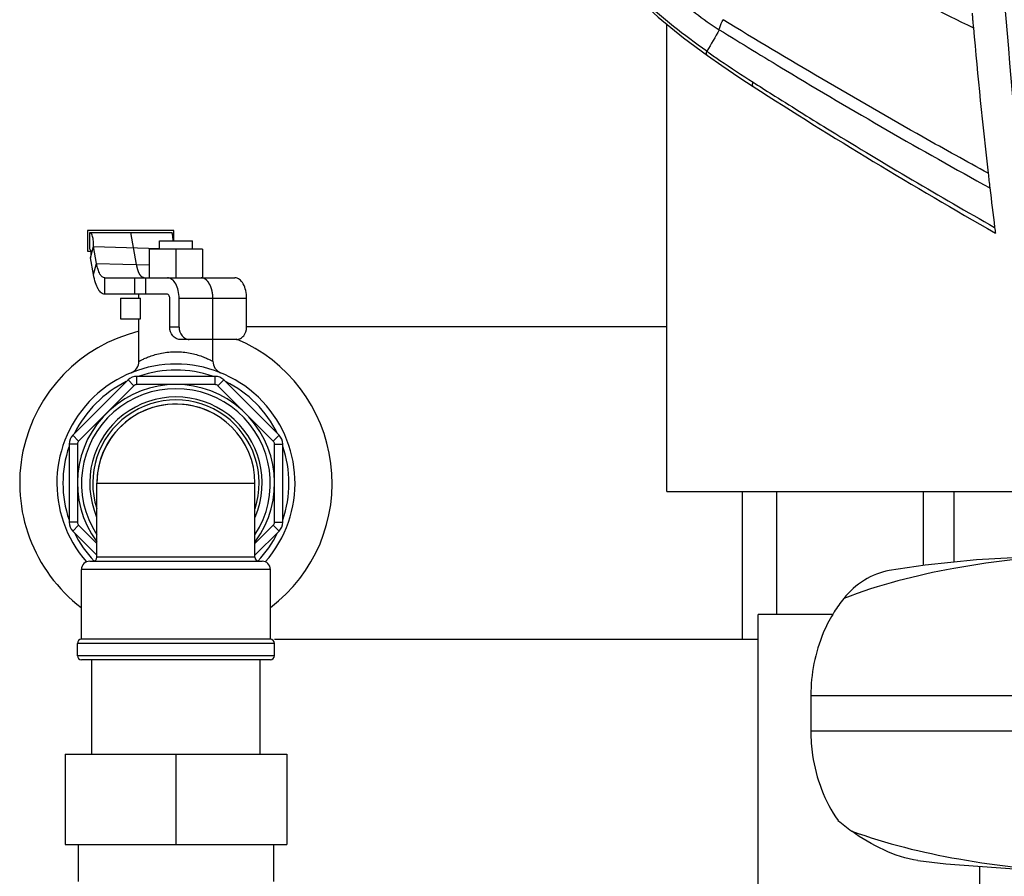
# Model space of a CAD drawing. Header units: millimetres. Extents: x 0 to 4000, y 0 to 3000.
# Tile 82 of 171: x 507 to 746, y 1765 to 1974. Entities that reach past the tile are written whole.
import ezdxf

# ---------------------------------------------------------------- set-up
doc = ezdxf.new("R2010")
doc.units = ezdxf.units.MM
doc.header["$LTSCALE"] = 219.99956
doc.layers.get('0').update_dxf_attribs({"linetype": 'CONTINUOUS'})
for name, color, linetype in [('ASSI', 7, 'CONTINUOUS'), ('CURVE', 7, 'CONTINUOUS'), ('SUPERFICI', 7, 'CONTINUOUS')]:
    doc.layers.add(name, color=color, linetype=linetype)

msp = doc.modelspace()

# ---------------------------------------------------------------- linework, layer by layer
at = {"color": 7, "linetype": 'CONTINUOUS'}
for p, q in [((664.24, 1858.68), (664.24, 1972.41)), ((685.27, 1957.26), (685.28, 1957.26)), ((523.2, 1922.18), (523.2, 1917.18)), ((544.2, 1922.18), (523.2, 1922.18)), ((523.7, 1917.68), (523.7, 1921.68)), ((523.7, 1921.68), (543.7, 1921.68)), ((544.2, 1919.68), (544.2, 1922.18)), ((523.9, 1915.56), (524.63, 1918.27)), ((525.38, 1914.18), (524.63, 1918.27)), ((540.7, 1917.68), (540.7, 1919.68)), ((540.7, 1919.68), (548.7, 1919.68)), ((548.7, 1917.68), (548.7, 1919.68)), ((523.2, 1917.18), (523.95, 1917.18)), ((538.2, 1917.68), (538.2, 1910.68)), ((551.2, 1917.68), (538.2, 1917.68)), ((544.7, 1917.68), (544.7, 1910.68)), ((551.2, 1917.68), (551.2, 1910.68)), ((524.64, 1911.46), (523.9, 1915.56)), ((535.7, 1905.68), (535.7, 1906.68)), ((531.2, 1905.68), (531.2, 1900.68)), ((531.2, 1905.68), (536.06, 1905.68)), ((536.06, 1900.68), (536.06, 1905.68)), ((543.2, 1898.68), (543.2, 1905.68)), ((545.48, 1898.68), (545.48, 1905.68)), ((561.92, 1898.68), (561.92, 1905.68)), ((531.2, 1900.68), (536.06, 1900.68)), ((535.7, 1890.35), (535.7, 1900.68)), ((664.24, 1898.73), (561.92, 1898.73)), ((559.46, 1895.68), (545.67, 1895.68)), ((553.7, 1890.35), (553.7, 1895.68)), ((533.05, 1885.8), (519.58, 1872.33)), ((554.23, 1886.68), (535.17, 1886.68)), ((569.82, 1872.33), (556.35, 1885.8)), ((518.7, 1870.21), (518.7, 1851.15)), ((570.7, 1851.15), (570.7, 1870.21)), ((664.24, 1858.68), (753.53, 1858.68)), ((691.04, 1828.68), (691.04, 1858.68)), ((726.73, 1840.67), (726.73, 1858.68)), ((734.2, 1841.44), (734.2, 1858.68)), ((519.58, 1849.03), (525.45, 1843.16)), ((563.95, 1843.16), (569.82, 1849.03)), ((523.7, 1841.68), (565.7, 1841.68)), ((686.5, 1748.68), (686.5, 1828.68)), ((704.7, 1828.68), (686.5, 1828.68)), ((567.7, 1822.68), (521.7, 1822.68)), ((686.5, 1822.63), (568.7, 1822.63)), ((567.7, 1817.68), (521.7, 1817.68)), ((524.2, 1794.68), (524.2, 1817.68)), ((565.2, 1794.68), (565.2, 1817.68)), ((699.31, 1808.99), (699.31, 1800.34)), ((517.7, 1794.68), (517.7, 1772.68)), ((517.7, 1794.68), (571.7, 1794.68)), ((544.7, 1794.68), (544.7, 1772.68)), ((571.7, 1794.68), (571.7, 1772.68)), ((517.7, 1772.68), (571.7, 1772.68)), ((520.9, 1772.68), (520.9, 1763.68)), ((568.5, 1772.68), (568.5, 1763.68)), ((740.5, 1748.68), (740.5, 1767.4))]:
    msp.add_line(p, q, dxfattribs=at)
at = {"color": 9, "linetype": 'CONTINUOUS'}
for p, q in [((685.27, 1958.29), (685.73, 1957.99)), ((524.63, 1918.27), (540.71, 1917.81)), ((545.48, 1898.68), (543.2, 1898.68)), ((534.47, 1884.39), (533.05, 1885.8)), ((535.17, 1884.68), (535.17, 1886.68)), ((554.23, 1884.68), (535.17, 1884.68)), ((554.23, 1884.68), (554.23, 1886.68)), ((554.94, 1884.39), (556.35, 1885.8)), ((534.47, 1884.39), (520.99, 1870.91)), ((568.41, 1870.91), (554.94, 1884.39)), ((520.99, 1870.91), (519.58, 1872.33)), ((568.41, 1870.91), (569.82, 1872.33)), ((520.7, 1870.21), (518.7, 1870.21)), ((520.7, 1870.21), (520.7, 1851.15)), ((568.7, 1851.15), (568.7, 1870.21)), ((568.7, 1870.21), (570.7, 1870.21)), ((682.7, 1822.63), (682.7, 1858.68)), ((520.7, 1851.15), (518.7, 1851.15)), ((568.7, 1851.15), (570.7, 1851.15)), ((520.99, 1850.45), (519.58, 1849.03)), ((520.99, 1850.45), (525.45, 1845.99)), ((563.95, 1845.99), (568.41, 1850.45)), ((568.41, 1850.45), (569.82, 1849.03)), ((563.95, 1842.68), (525.45, 1842.68)), ((567.7, 1839.68), (521.7, 1839.68)), ((568.7, 1821.68), (520.7, 1821.68)), ((568.7, 1818.68), (520.7, 1818.68)), ((699.31, 1808.99), (854.68, 1808.99)), ((854.68, 1800.34), (699.31, 1800.34))]:
    msp.add_line(p, q, dxfattribs=at)
at = {"color": 7, "linetype": 'CONTINUOUS'}
for points in [[(649.78, 1988.58), (652.5, 1984.12), (656.78, 1979.15), (662.1, 1974.14), (668.29, 1969.11), (674.14, 1964.78)], [(674.14, 1964.78), (677.61, 1962.35), (682.02, 1959.38), (685.27, 1957.26)], [(765.51, 1842.99), (753.03, 1842.75), (739.63, 1841.98), (727.16, 1840.73), (718.37, 1839.41)], [(725.35, 1768.84), (732.18, 1768.03), (748.89, 1766.77), (765.51, 1766.34)]]:
    msp.add_lwpolyline(points, dxfattribs=at)
for centre, radius, start, end in [((2246.79, 2106.81), 1513.95, 185.1253, 186.47365), ((1366.21, 3016.22), 1259, 237.25823, 240.39526), ((1949.12, 2074.1), 1214.49, 186.5235, 186.69252), ((1873.57, 2065.17), 1138.41, 186.68933, 187.17605), ((544.7, 1860.68), 38.05, 103.6866, 232.7381), ((544.7, 1860.68), 38.05, 307.2619, 67.1406), ((544.7, 1860.68), 29, 318.5726, 221.4274), ((532.7, 1890.35), 3, 292.025, 360), ((556.7, 1890.35), 3, 180, 247.975), ((544.7, 1860.68), 24, 323.5151, 216.4778), ((535.17, 1883.68), 3, 90, 135), ((554.23, 1883.68), 3, 45, 90), ((544.7, 1860.68), 23, 326.8326, 213.1675), ((544.7, 1860.68), 19.25, 63.2244, 179.998), ((521.7, 1870.21), 3, 135, 180), ((567.7, 1870.21), 3, 0, 45), ((544.7, 1860.68), 19.25, 0.002, 0.7494), ((521.7, 1851.15), 3, 180, 225), ((567.7, 1851.15), 3, 315, 360), ((523.7, 1839.68), 2, 90, 180), ((524.45, 1842.68), 1, 270, 360), ((564.95, 1842.68), 1, 180, 270), ((565.7, 1839.68), 2, 0, 90), ((733.17, 1811.67), 33.26, 141.0357, 147.9355), ((734.2, 1811), 34.49, 147.8987, 149.0365), ((521.7, 1821.68), 1, 90, 180), ((567.7, 1821.68), 1, 0, 90), ((521.7, 1818.68), 1, 180, 270), ((567.7, 1818.68), 1, 270, 360), ((748.53, 1830.01), 66.78, 230.3598, 233.9799)]:
    msp.add_arc(centre, radius, start, end, dxfattribs=at)
at = {"color": 9, "linetype": 'CONTINUOUS'}
for centre, radius, start, end in [((823.74, 2178.73), 260.3, 234.8695, 235.0366), ((1377.96, 3044.06), 1287.92, 237.48781, 237.7426), ((544.7, 1860.68), 27.52, 71.0696, 108.9304), ((544.7, 1860.68), 27.52, 116.0696, 153.9304), ((535.17, 1883.68), 1, 90, 135), ((554.23, 1883.68), 1, 45, 90), ((544.7, 1860.68), 27.52, 26.0696, 63.9304), ((544.7, 1860.68), 21, 336.8533, 203.1467), ((544.7, 1860.68), 20.25, 342.1783, 197.8216), ((521.7, 1870.21), 1, 135, 180), ((567.7, 1870.21), 1, 0, 45), ((544.7, 1860.68), 27.52, 161.0696, 198.9304), ((544.7, 1860.68), 27.52, 341.0696, 18.9304), ((521.7, 1851.15), 1, 180, 225), ((567.7, 1851.15), 1, 315, 360), ((544.7, 1860.68), 27.52, 206.0696, 223.5619), ((544.7, 1860.68), 27.52, 316.4381, 333.9304)]:
    msp.add_arc(centre, radius, start, end, dxfattribs=at)
at = {"color": 7, "linetype": 'CONTINUOUS'}
for points, knots in [([(753.32, 1925.2), (751.5, 1946.17), (743.95, 2030.09), (735.34, 2113.92), (728.29, 2176.75)], [0, 0, 0, 0, 0.24973, 1, 1, 1, 1]), ([(751.11, 1923.01), (748.06, 1961.71), (741.02, 2039.34), (733.08, 2116.88), (728.86, 2155.78)], [0, 0, 0, 0, 0.498039, 1, 1, 1, 1]), ([(738.58, 1975.11), (738.61, 1974.77), (738.67, 1974.04), (738.78, 1972.86), (738.85, 1972.01), (738.89, 1971.56)], [0, 0, 0, 0, 0.283354, 0.621623, 1, 1, 1, 1]), ([(524.63, 1918.27), (524.64, 1918.84), (524.62, 1919.77), (524.39, 1920.89), (524.1, 1921.49), (523.81, 1921.68), (523.7, 1921.68)], [0, 0, 0, 0, 0.461031, 0.749529, 0.913286, 1, 1, 1, 1]), ([(544.02, 1919.69), (544, 1919.95), (543.96, 1920.42), (543.89, 1920.97), (543.83, 1921.32), (543.79, 1921.51), (543.76, 1921.61), (543.72, 1921.68), (543.7, 1921.68)], [0, 0, 0, 0, 0.386118, 0.699832, 0.820503, 0.912365, 0.972333, 1, 1, 1, 1]), ([(744.07, 1922.96), (744.11, 1922.7), (744.16, 1922.24), (744.22, 1921.78), (744.25, 1921.58)], [0, 0, 0, 0, 0.558071, 1, 1, 1, 1]), ([(523.7, 1917.68), (523.75, 1917.68), (523.9, 1917.53), (523.93, 1917.34), (523.95, 1917.2)], [0, 0, 0, 0, 0.243122, 1, 1, 1, 1]), ([(523.95, 1917.2), (523.98, 1916.99), (523.99, 1916.44), (523.94, 1915.89), (523.9, 1915.56)], [0, 0, 0, 0, 0.381876, 1, 1, 1, 1]), ([(545.67, 1895.68), (545.35, 1895.68), (544.67, 1895.85), (543.56, 1896.78), (543.2, 1897.93), (543.2, 1898.68)], [0, 0, 0, 0, 0.22888, 0.471875, 1, 1, 1, 1]), ([(545.48, 1898.68), (545.48, 1897.93), (545.84, 1896.78), (546.95, 1895.85), (547.62, 1895.68), (547.95, 1895.68)], [0, 0, 0, 0, 0.528125, 0.77112, 1, 1, 1, 1]), ([(559.46, 1895.68), (559.78, 1895.68), (560.46, 1895.85), (561.57, 1896.78), (561.92, 1897.93), (561.92, 1898.68)], [0, 0, 0, 0, 0.22888, 0.471875, 1, 1, 1, 1]), ([(718.37, 1839.41), (716.26, 1839.02), (712.05, 1837.36), (708.73, 1834.34), (707.31, 1832.59)], [0, 0, 0, 0, 0.487468, 1, 1, 1, 1]), ([(704.63, 1828.75), (703.76, 1827.3), (700.66, 1821.16), (699.31, 1814.17), (699.31, 1808.99)], [0, 0, 0, 0, 0.245403, 1, 1, 1, 1]), ([(699.31, 1800.34), (699.31, 1798.38), (699.86, 1790.75), (702.67, 1783.24), (705.93, 1778.59)], [0, 0, 0, 0, 0.256691, 1, 1, 1, 1]), ([(725.35, 1768.84), (722.49, 1769.23), (716.8, 1771.17), (711.7, 1774.22), (709.26, 1776)], [0, 0, 0, 0, 0.489132, 1, 1, 1, 1])]:
    msp.add_open_spline(points, degree=3, knots=knots, dxfattribs=at)
at = {"color": 9, "linetype": 'CONTINUOUS'}
for points, knots in [([(651.7, 2020.08), (651.86, 2010.26), (654.24, 1995.21), (665.59, 1979.4), (673.02, 1973.54), (677.01, 1971.08)], [0, 0, 0, 0, 0.512574, 0.75561, 1, 1, 1, 1]), ([(673.95, 1965.84), (668.47, 1969.75), (661.04, 1975.37), (653.38, 1983.49), (650.79, 1987.11), (649.93, 1988.81)], [0, 0, 0, 0, 0.603957, 0.829763, 1, 1, 1, 1]), ([(709.13, 1987.88), (711.6, 1986.38), (721.35, 1980.63), (731.26, 1975.11), (738.89, 1971.56)], [0, 0, 0, 0, 0.255805, 1, 1, 1, 1]), ([(677.01, 1971.08), (677.04, 1971.27), (677.25, 1972.11), (677.61, 1972.91), (677.94, 1973.51)], [0, 0, 0, 0, 0.213508, 1, 1, 1, 1]), ([(742.49, 1936.12), (737.21, 1939.03), (723.61, 1946.53), (702.09, 1959), (685.88, 1968.59), (677.94, 1973.51)], [0, 0, 0, 0, 0.242656, 0.62445, 1, 1, 1, 1]), ([(677.01, 1971.08), (682.37, 1967.76), (704.09, 1954.49), (726.14, 1941.78), (742.91, 1932.56)], [0, 0, 0, 0, 0.247912, 1, 1, 1, 1]), ([(674.14, 1964.78), (674.09, 1964.82), (673.85, 1965.13), (673.89, 1965.55), (673.95, 1965.84)], [0, 0, 0, 0, 0.188455, 1, 1, 1, 1]), ([(674.57, 1965.41), (675.44, 1964.8), (678.97, 1962.37), (682.55, 1960.02), (685.27, 1958.29)], [0, 0, 0, 0, 0.247007, 1, 1, 1, 1]), ([(685.28, 1957.26), (685.23, 1957.28), (685.03, 1957.61), (685.18, 1958), (685.27, 1958.29)], [0, 0, 0, 0, 0.153174, 1, 1, 1, 1]), ([(690.57, 1954.93), (695.09, 1952.07), (712.73, 1941.09), (730.64, 1930.54), (744.07, 1922.96)], [0, 0, 0, 0, 0.25733, 1, 1, 1, 1]), ([(535.7, 1890.35), (535.71, 1890.36), (535.78, 1890.38), (535.9, 1890.46), (536.13, 1890.57), (536.42, 1890.72), (536.8, 1890.9), (537.44, 1891.19), (538.4, 1891.57), (539.73, 1892.01), (541.84, 1892.51), (543.54, 1892.68), (544.7, 1892.68)], [0, 0, 0, 0, 0.005404, 0.021502, 0.047821, 0.083748, 0.128508, 0.181317, 0.30806, 0.458487, 0.627676, 1, 1, 1, 1]), ([(544.7, 1892.68), (545.3, 1892.68), (546.46, 1892.62), (548.14, 1892.37), (549.67, 1892.01), (550.82, 1891.63), (551.63, 1891.32), (552.15, 1891.1), (552.6, 1890.9), (552.98, 1890.71), (553.27, 1890.58), (553.52, 1890.44), (553.59, 1890.42), (553.71, 1890.33), (553.7, 1890.35)], [0, 0, 0, 0, 0.189945, 0.372591, 0.541704, 0.692064, 0.758696, 0.818764, 0.87155, 0.916289, 0.9522, 0.978508, 0.994599, 1, 1, 1, 1]), ([(765.51, 1842.99), (754.99, 1842.99), (735.23, 1840.8), (715.93, 1835.97), (707.31, 1832.59)], [0, 0, 0, 0, 0.531926, 1, 1, 1, 1]), ([(709.26, 1776), (717.69, 1772.91), (736.33, 1768.38), (755.4, 1766.34), (765.51, 1766.34)], [0, 0, 0, 0, 0.470675, 1, 1, 1, 1])]:
    msp.add_open_spline(points, degree=3, knots=knots, dxfattribs=at)
msp.add_open_spline([(677.01, 1971.08), (676.07, 1969.29), (675.06, 1967.53), (673.95, 1965.84)], degree=3, dxfattribs=at)
at = {"layer": 'ASSI', "color": 7, "linetype": 'CONTINUOUS'}
for p, q in [((525.45, 1842.68), (525.45, 1860.68)), ((563.95, 1842.68), (563.95, 1860.68)), ((521.7, 1822.68), (521.7, 1839.68)), ((567.7, 1822.68), (567.7, 1839.68)), ((520.7, 1818.68), (520.7, 1821.68)), ((568.7, 1818.68), (568.7, 1821.68))]:
    msp.add_line(p, q, dxfattribs=at)
at = {"layer": 'ASSI', "color": 9, "linetype": 'CONTINUOUS'}
msp.add_line((525.45, 1860.68), (563.95, 1860.68), dxfattribs=at)
at = {"layer": 'ASSI', "color": 7, "linetype": 'CONTINUOUS'}
msp.add_arc((544.7, 1860.68), 19.25, 0, 180, dxfattribs=at)
at = {"layer": 'CURVE', "color": 40, "linetype": 'CONTINUOUS'}
for p, q in [((535.12, 1913.9), (533.7, 1921.68)), ((553.7, 1895.68), (553.7, 1905.68))]:
    msp.add_line(p, q, dxfattribs=at)
for points, knots in [([(536.96, 1910.68), (536.94, 1910.69), (536.89, 1910.7), (536.82, 1910.71), (536.76, 1910.73), (536.71, 1910.74), (536.68, 1910.75), (536.65, 1910.76), (536.62, 1910.76), (536.61, 1910.77), (536.6, 1910.77), (536.59, 1910.77), (536.58, 1910.77), (536.58, 1910.77), (536.58, 1910.78), (536.57, 1910.78), (536.57, 1910.78), (536.56, 1910.79), (536.55, 1910.8), (536.53, 1910.81), (536.52, 1910.82), (536.49, 1910.84), (536.45, 1910.87), (536.4, 1910.91), (536.34, 1910.96), (536.3, 1910.99), (536.28, 1911.01), (536.26, 1911.02), (536.24, 1911.03), (536.23, 1911.04), (536.23, 1911.05), (536.22, 1911.05), (536.22, 1911.05), (536.21, 1911.06), (536.21, 1911.06), (536.21, 1911.07), (536.2, 1911.07), (536.19, 1911.09), (536.18, 1911.11), (536.16, 1911.14), (536.13, 1911.17), (536.1, 1911.21), (536.07, 1911.26), (536.04, 1911.3), (536.01, 1911.34), (535.98, 1911.38), (535.95, 1911.42), (535.93, 1911.45), (535.92, 1911.47), (535.91, 1911.48), (535.9, 1911.49), (535.89, 1911.5), (535.89, 1911.51), (535.88, 1911.51), (535.88, 1911.51), (535.88, 1911.52), (535.88, 1911.52), (535.87, 1911.53), (535.87, 1911.54), (535.86, 1911.56), (535.85, 1911.58), (535.84, 1911.6), (535.82, 1911.64), (535.8, 1911.69), (535.77, 1911.75), (535.74, 1911.82), (535.71, 1911.88), (535.68, 1911.94), (535.66, 1912), (535.63, 1912.05), (535.61, 1912.09), (535.6, 1912.11), (535.59, 1912.13), (535.59, 1912.14), (535.58, 1912.15), (535.58, 1912.16), (535.58, 1912.17), (535.58, 1912.17), (535.57, 1912.19), (535.56, 1912.22), (535.55, 1912.26), (535.54, 1912.29), (535.52, 1912.34), (535.49, 1912.43), (535.45, 1912.55), (535.41, 1912.67), (535.39, 1912.76), (535.37, 1912.81), (535.36, 1912.85), (535.35, 1912.88), (535.34, 1912.9), (535.34, 1912.92), (535.33, 1912.93), (535.33, 1912.94), (535.33, 1912.94), (535.33, 1912.95), (535.32, 1912.96), (535.32, 1912.98), (535.31, 1913.01), (535.31, 1913.05), (535.29, 1913.11), (535.28, 1913.18), (535.26, 1913.27), (535.23, 1913.39), (535.2, 1913.54), (535.16, 1913.72), (535.13, 1913.84), (535.12, 1913.9)], [0, 0, 0, 0, 0.03125, 0.0625, 0.09375, 0.109375, 0.125, 0.140625, 0.148438, 0.15625, 0.160156, 0.164062, 0.166016, 0.166992, 0.167969, 0.169922, 0.171875, 0.175781, 0.179688, 0.1875, 0.195312, 0.203125, 0.21875, 0.25, 0.28125, 0.296875, 0.304688, 0.3125, 0.320312, 0.324219, 0.328125, 0.330078, 0.332031, 0.333008, 0.333984, 0.335938, 0.339844, 0.34375, 0.351562, 0.359375, 0.375, 0.390625, 0.40625, 0.421875, 0.4375, 0.453125, 0.46875, 0.476562, 0.484375, 0.488281, 0.492188, 0.496094, 0.498047, 0.499023, 0.5, 0.500977, 0.501953, 0.503906, 0.507812, 0.511719, 0.515625, 0.523438, 0.53125, 0.546875, 0.5625, 0.578125, 0.59375, 0.609375, 0.625, 0.640625, 0.648438, 0.65625, 0.660156, 0.664062, 0.666016, 0.666992, 0.667969, 0.669922, 0.671875, 0.679688, 0.6875, 0.695312, 0.703125, 0.71875, 0.75, 0.78125, 0.796875, 0.804688, 0.8125, 0.820312, 0.824219, 0.828125, 0.830078, 0.832031, 0.833008, 0.833984, 0.835938, 0.839844, 0.84375, 0.851562, 0.859375, 0.875, 0.890625, 0.90625, 0.9375, 0.96875, 1, 1, 1, 1]), ([(553.64, 1906.68), (553.63, 1906.74), (553.61, 1906.88), (553.57, 1907.08), (553.54, 1907.25), (553.51, 1907.38), (553.5, 1907.48), (553.48, 1907.57), (553.47, 1907.64), (553.46, 1907.68), (553.45, 1907.71), (553.45, 1907.73), (553.45, 1907.75), (553.45, 1907.75), (553.44, 1907.76), (553.44, 1907.77), (553.43, 1907.79), (553.43, 1907.81), (553.42, 1907.84), (553.4, 1907.87), (553.39, 1907.92), (553.37, 1907.98), (553.33, 1908.09), (553.28, 1908.24), (553.23, 1908.39), (553.19, 1908.5), (553.17, 1908.56), (553.16, 1908.6), (553.14, 1908.64), (553.13, 1908.67), (553.13, 1908.69), (553.12, 1908.7), (553.12, 1908.71), (553.11, 1908.72), (553.11, 1908.73), (553.11, 1908.74), (553.1, 1908.76), (553.08, 1908.78), (553.06, 1908.81), (553.04, 1908.87), (553, 1908.93), (552.96, 1909.01), (552.91, 1909.08), (552.87, 1909.16), (552.83, 1909.24), (552.79, 1909.3), (552.77, 1909.36), (552.74, 1909.39), (552.72, 1909.43), (552.71, 1909.46), (552.69, 1909.49), (552.68, 1909.51), (552.67, 1909.53), (552.67, 1909.54), (552.66, 1909.54), (552.66, 1909.55), (552.66, 1909.55), (552.65, 1909.56), (552.64, 1909.57), (552.63, 1909.58), (552.62, 1909.59), (552.6, 1909.61), (552.58, 1909.64), (552.56, 1909.66), (552.53, 1909.69), (552.5, 1909.73), (552.46, 1909.78), (552.4, 1909.84), (552.35, 1909.89), (552.3, 1909.95), (552.25, 1910.01), (552.21, 1910.06), (552.18, 1910.09), (552.16, 1910.11), (552.15, 1910.12), (552.14, 1910.14), (552.13, 1910.15), (552.12, 1910.16), (552.12, 1910.16), (552.12, 1910.16), (552.12, 1910.16), (552.11, 1910.17), (552.11, 1910.17), (552.1, 1910.18), (552.08, 1910.18), (552.06, 1910.2), (552.04, 1910.21), (552.01, 1910.23), (551.97, 1910.25), (551.91, 1910.3), (551.83, 1910.34), (551.75, 1910.39), (551.69, 1910.43), (551.65, 1910.46), (551.61, 1910.48), (551.58, 1910.5), (551.55, 1910.52), (551.54, 1910.53), (551.52, 1910.54), (551.51, 1910.54), (551.51, 1910.55), (551.5, 1910.55), (551.5, 1910.55), (551.5, 1910.55), (551.5, 1910.55), (551.49, 1910.55), (551.48, 1910.55), (551.46, 1910.56), (551.45, 1910.56), (551.43, 1910.57), (551.39, 1910.57), (551.34, 1910.58), (551.28, 1910.59), (551.22, 1910.61), (551.16, 1910.62), (551.08, 1910.64), (550.98, 1910.66), (550.9, 1910.67), (550.86, 1910.68)], [0, 0, 0, 0, 0.03125, 0.0625, 0.09375, 0.109375, 0.125, 0.140625, 0.148438, 0.15625, 0.160156, 0.164062, 0.166016, 0.166992, 0.167969, 0.169922, 0.171875, 0.175781, 0.179688, 0.1875, 0.195312, 0.203125, 0.21875, 0.25, 0.28125, 0.296875, 0.304688, 0.3125, 0.320312, 0.324219, 0.328125, 0.330078, 0.332031, 0.333008, 0.333984, 0.335938, 0.339844, 0.34375, 0.351562, 0.359375, 0.375, 0.390625, 0.40625, 0.421875, 0.4375, 0.453125, 0.460938, 0.46875, 0.476562, 0.484375, 0.488281, 0.492188, 0.496094, 0.498047, 0.499023, 0.5, 0.500977, 0.501953, 0.503906, 0.507812, 0.511719, 0.515625, 0.523438, 0.53125, 0.539062, 0.546875, 0.5625, 0.578125, 0.59375, 0.609375, 0.625, 0.640625, 0.648438, 0.652344, 0.65625, 0.660156, 0.664062, 0.665039, 0.666016, 0.666504, 0.666992, 0.667969, 0.669922, 0.671875, 0.675781, 0.679688, 0.6875, 0.695312, 0.703125, 0.71875, 0.75, 0.765625, 0.78125, 0.796875, 0.804688, 0.8125, 0.820312, 0.824219, 0.828125, 0.830078, 0.832031, 0.833008, 0.833496, 0.833984, 0.834961, 0.835938, 0.839844, 0.84375, 0.847656, 0.851562, 0.859375, 0.875, 0.890625, 0.90625, 0.921875, 0.9375, 0.96875, 1, 1, 1, 1]), ([(553.7, 1905.68), (553.7, 1905.7), (553.7, 1905.74), (553.7, 1905.78), (553.7, 1905.81), (553.7, 1905.83), (553.7, 1905.83), (553.7, 1905.85), (553.7, 1905.86), (553.7, 1905.89), (553.7, 1905.92), (553.7, 1905.96), (553.7, 1905.98), (553.7, 1906), (553.7, 1906.01), (553.69, 1906.02), (553.69, 1906.04), (553.69, 1906.06), (553.69, 1906.08), (553.69, 1906.11), (553.69, 1906.13), (553.69, 1906.15), (553.69, 1906.16), (553.69, 1906.17), (553.69, 1906.18), (553.69, 1906.19), (553.69, 1906.21), (553.68, 1906.23), (553.68, 1906.27), (553.68, 1906.29), (553.68, 1906.31), (553.68, 1906.33), (553.68, 1906.34), (553.68, 1906.35), (553.67, 1906.37), (553.67, 1906.39), (553.67, 1906.42), (553.67, 1906.45), (553.67, 1906.47), (553.66, 1906.49), (553.66, 1906.5), (553.66, 1906.51), (553.66, 1906.52), (553.66, 1906.55), (553.66, 1906.58), (553.65, 1906.62), (553.65, 1906.65), (553.64, 1906.68)], [0, 0, 0, 0, 0.0625, 0.125, 0.140625, 0.15625, 0.164062, 0.171875, 0.1875, 0.21875, 0.25, 0.28125, 0.3125, 0.328125, 0.335938, 0.34375, 0.359375, 0.375, 0.40625, 0.4375, 0.46875, 0.484375, 0.492188, 0.5, 0.507812, 0.515625, 0.53125, 0.5625, 0.59375, 0.625, 0.640625, 0.65625, 0.664062, 0.671875, 0.6875, 0.71875, 0.75, 0.78125, 0.8125, 0.828125, 0.835938, 0.84375, 0.859375, 0.875, 0.90625, 0.9375, 1, 1, 1, 1])]:
    msp.add_open_spline(points, degree=3, knots=knots, dxfattribs=at)
at = {"layer": 'SUPERFICI', "color": 9, "linetype": 'CONTINUOUS'}
for p, q in [((524.64, 1911.46), (525.38, 1914.18)), ((525.38, 1914.18), (538.2, 1913.81)), ((527.38, 1906.68), (527.38, 1910.68)), ((534.67, 1906.68), (534.67, 1910.68)), ((537.38, 1906.68), (537.38, 1910.68)), ((545.48, 1905.68), (561.92, 1905.68))]:
    msp.add_line(p, q, dxfattribs=at)
at = {"layer": 'SUPERFICI', "color": 7, "linetype": 'CONTINUOUS'}
for p, q in [((527.38, 1910.68), (559.08, 1910.68)), ((542.63, 1906.68), (527.38, 1906.68))]:
    msp.add_line(p, q, dxfattribs=at)
for points, knots in [([(527.38, 1910.68), (527.16, 1910.68), (526.65, 1910.9), (526.12, 1911.67), (525.67, 1912.79), (525.47, 1913.68), (525.38, 1914.18)], [0, 0, 0, 0, 0.155453, 0.36185, 0.64304, 1, 1, 1, 1]), ([(527.38, 1906.68), (527.08, 1906.68), (526.59, 1906.89), (526.11, 1907.4), (525.58, 1908.2), (525.05, 1909.57), (524.77, 1910.78), (524.64, 1911.46)], [0, 0, 0, 0, 0.155304, 0.250389, 0.36246, 0.643382, 1, 1, 1, 1]), ([(545.48, 1905.68), (545.48, 1906.32), (545.35, 1907.55), (544.77, 1909.16), (543.88, 1910.34), (543.02, 1910.68), (542.63, 1910.68)], [0, 0, 0, 0, 0.308684, 0.586843, 0.815054, 1, 1, 1, 1]), ([(561.92, 1905.68), (561.92, 1906.32), (561.79, 1907.55), (561.21, 1909.16), (560.32, 1910.34), (559.46, 1910.68), (559.08, 1910.68)], [0, 0, 0, 0, 0.308684, 0.586843, 0.815054, 1, 1, 1, 1]), ([(543.2, 1905.68), (543.2, 1905.81), (543.17, 1906.18), (542.9, 1906.68), (542.63, 1906.68)], [0, 0, 0, 0, 0.321994, 1, 1, 1, 1])]:
    msp.add_open_spline(points, degree=3, knots=knots, dxfattribs=at)

doc.saveas('drawing.dxf')
